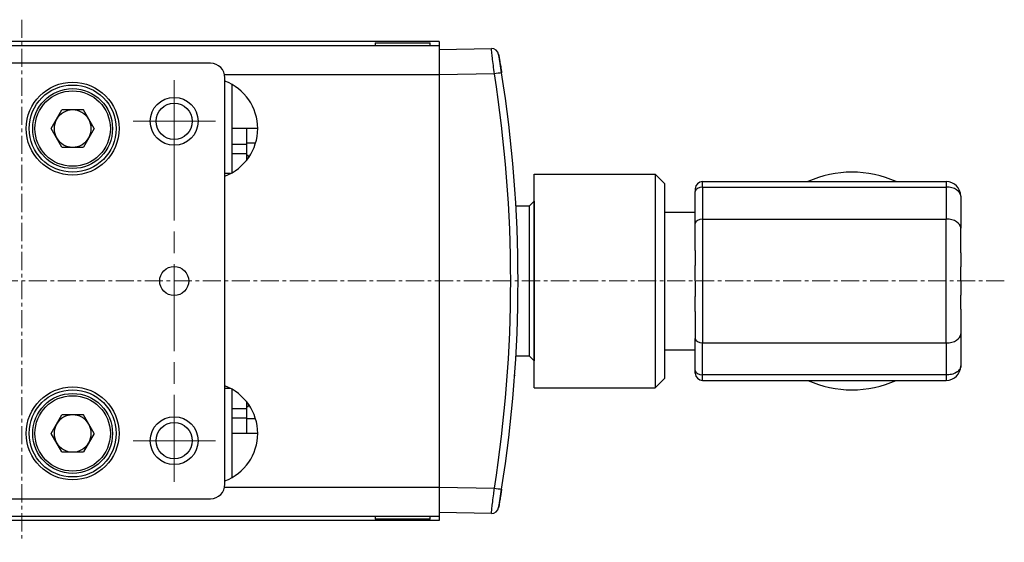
# Model space of a CAD drawing. Header units: inches. Extents: x 0 to 5766, y -2164 to 1330.
# Tile 108 of 210: x 3867 to 3935, y 238 to 274. Entities that reach past the tile are written whole.
import ezdxf

# ---------------------------------------------------------------- set-up
doc = ezdxf.new("R2010")
doc.units = ezdxf.units.IN
doc.header["$MEASUREMENT"] = 0
for name, pattern in [('AM_ISO08W050x2', [9, 6, -0.75, 1.5, -0.75]), ('CENTER', [2, 1.25, -0.25, 0.25, -0.25]), ('SLD-實線', [0])]:
    doc.linetypes.add(name, pattern=pattern)
doc.layers.add('AM_7', color=4, linetype='CENTER', lineweight=15)
doc.layers.add('中繼線', color=7, linetype='Continuous')

# ---------------------------------------------------------------- blocks, each defined once
blk = doc.blocks.new('90度接頭-下視')
for p, q in [((0, -7.35), (0, 7.35)), ((0, 7.35), (8.34, 7.35)), ((8.34, 7.35), (8.34, -7.35)), ((9, 6.69), (8.34, 7.35)), ((11.6, 6.85), (28.4, 6.85)), ((11.6, 6.473), (11.6, 6.85)), ((28.4, 6.85), (28.4, 6.473)), ((9, -6.69), (9, 6.69)), ((11.1, 6.35), (11.1, 6.162)), ((11.1, 3.958), (11.1, 6.162)), ((11.6, 6.473), (28.4, 6.473)), ((11.6, 6.473), (11.6, 4.269)), ((28.4, 6.473), (28.4, 4.269)), ((29.4, 5.85), (29.4, 3.646)), ((9, 4.75), (11.1, 4.75)), ((11.6, 4.269), (28.4, 4.269)), ((11.6, 4.269), (11.6, -4.269)), ((28.4, -4.269), (28.4, 4.269)), ((11.1, 2.096), (11.1, 3.958)), ((29.4, 1.931), (29.4, 3.646)), ((11.1, 2.096), (11.1, 1.063)), ((29.4, 1.931), (29.4, 0.98)), ((11.1, 0), (11.1, 1.063)), ((29.4, 0), (29.4, 0.979)), ((11.1, 0), (11.1, -1.063)), ((29.4, 0), (29.4, -0.979)), ((11.1, -2.096), (11.1, -1.063)), ((29.4, -1.931), (29.4, -0.979)), ((29.4, -1.931), (29.4, -3.646)), ((11.1, -2.096), (11.1, -3.958)), ((11.1, -6.162), (11.1, -3.958)), ((29.4, -3.646), (29.4, -5.85)), ((9, -4.75), (11.1, -4.75)), ((11.6, -6.473), (11.6, -4.269)), ((11.6, -4.269), (28.4, -4.269)), ((28.4, -4.269), (28.4, -6.473)), ((9, -6.69), (8.34, -7.35)), ((11.1, -6.35), (11.1, -6.162)), ((28.4, -6.473), (11.6, -6.473)), ((11.6, -6.85), (11.6, -6.473)), ((28.4, -6.473), (28.4, -6.85)), ((0, -7.35), (8.34, -7.35)), ((11.6, -6.85), (28.4, -6.85))]:
    blk.add_line(p, q)
for centre, radius, start, end in [((21.9, 0), 7.5, 65.97014, 114.02986), ((11.6, 6.35), 0.5, 90, 180), ((28.4, 5.85), 1, 0, 90), ((28.4, -5.85), 1, 270, 0), ((11.6, -6.35), 0.5, 180, 270), ((21.9, 0), 7.5, 245.97014, 294.02986)]:
    blk.add_arc(centre, radius, start, end)
for centre, major_axis, start_param, end_param in [((11.6, 6.162), (-0.5, 0), 4.712389, 6.283185), ((28.4, 5.85), (1, 0), 0, 1.570796), ((11.6, 3.958), (-0.5, 0), 4.712389, 6.283185), ((28.4, 3.646), (1, 0), 0, 1.570796), ((11.6, -3.958), (-0.5, 0), 0, 1.570796), ((28.4, -3.646), (1, 0), 4.712389, 6.283185), ((11.6, -6.162), (-0.5, 0), 0, 1.570796)]:
    blk.add_ellipse(centre, major_axis=major_axis, ratio=0.623265, start_param=start_param, end_param=end_param)
blk.add_open_spline([(29.4, -5.85), (29.4, -5.905), (29.389, -5.953), (29.374, -5.993), (29.366, -6.012), (29.358, -6.03), (29.349, -6.046), (29.345, -6.054), (29.341, -6.062), (29.336, -6.069), (29.334, -6.072), (29.332, -6.076), (29.33, -6.079), (29.328, -6.082), (29.327, -6.083), (29.324, -6.089), (29.295, -6.132), (29.26, -6.17), (29.223, -6.204), (29.205, -6.221), (29.185, -6.236), (29.166, -6.251), (29.156, -6.258), (29.146, -6.265), (29.137, -6.272), (29.132, -6.275), (29.127, -6.278), (29.122, -6.281), (29.119, -6.283), (29.117, -6.284), (29.114, -6.286), (29.112, -6.288), (29.111, -6.289), (29.107, -6.291), (28.996, -6.36), (28.874, -6.404), (28.756, -6.432), (28.638, -6.46), (28.523, -6.473), (28.4, -6.473)], degree=3, knots=[0, 0, 0, 0, 0.125, 0.125, 0.125, 0.1875, 0.1875, 0.1875, 0.21875, 0.21875, 0.21875, 0.234375, 0.234375, 0.234375, 0.25, 0.25, 0.25, 0.375, 0.375, 0.375, 0.4375, 0.4375, 0.4375, 0.46875, 0.46875, 0.46875, 0.484375, 0.484375, 0.484375, 0.492187, 0.492187, 0.492187, 0.5, 0.5, 0.5, 0.75, 0.75, 0.75, 1, 1, 1, 1])

msp = doc.modelspace()

# ---------------------------------------------------------------- linework, layer by layer
at = {"color": 7, "linetype": 'SLD-實線', "lineweight": 25}
for p, q in [((3896.282, 272.067), (3783.282, 272.067)), ((3896.282, 271.767), (3783.282, 271.767)), ((3891.882, 271.967), (3891.882, 271.767)), ((3891.882, 271.967), (3895.682, 271.967)), ((3895.682, 271.767), (3895.682, 271.967)), ((3896.282, 272.067), (3896.282, 271.767)), ((3896.282, 271.767), (3896.282, 269.767)), ((3896.282, 271.517), (3899.892, 271.58)), ((3880.526, 270.567), (3854.526, 270.567)), ((3900.458, 270.783), (3900.458, 270.787)), ((3900.475, 270.683), (3900.475, 270.687)), ((3881.526, 241.567), (3881.526, 269.567)), ((3900.098, 269.834), (3896.282, 269.767)), ((3896.282, 269.767), (3896.282, 241.367)), ((3882.026, 263.032), (3882.026, 269.101)), ((3869.548, 266.067), (3870.287, 267.347)), ((3871.765, 267.347), (3870.287, 267.347)), ((3872.504, 266.067), (3871.765, 267.347)), ((3870.287, 264.787), (3869.548, 266.067)), ((3872.504, 266.067), (3871.765, 264.787)), ((3883.782, 266.067), (3882.026, 266.067)), ((3883.026, 264.99), (3883.026, 266.067)), ((3870.287, 264.787), (3871.765, 264.787)), ((3882.026, 264.99), (3883.026, 264.99)), ((3883.026, 264.354), (3883.026, 264.99)), ((3882.026, 264.354), (3883.026, 264.354)), ((3883.026, 263.894), (3883.026, 264.354)), ((3883.126, 264.217), (3883.026, 264.217)), ((3883.126, 264.217), (3883.126, 264.026)), ((3881.907, 262.967), (3881.526, 262.967)), ((3902.502, 260.717), (3901.587, 260.717)), ((3902.852, 261.067), (3902.502, 260.717)), ((3902.502, 260.717), (3902.502, 250.417)), ((3902.852, 261.067), (3902.852, 250.067)), ((3901.587, 250.417), (3902.502, 250.417)), ((3902.502, 250.417), (3902.852, 250.067)), ((3901.474, 248.69), (3901.474, 248.689)), ((3901.501, 249.067), (3901.502, 249.067)), ((3901.502, 249.083), (3901.502, 249.067)), ((3881.907, 248.167), (3881.526, 248.167)), ((3882.026, 242.032), (3882.026, 248.101)), ((3883.026, 246.779), (3883.026, 247.24)), ((3883.126, 247.107), (3883.126, 246.917)), ((3882.026, 246.779), (3883.026, 246.779)), ((3883.026, 246.917), (3883.126, 246.917)), ((3883.026, 246.143), (3883.026, 246.779)), ((3869.548, 245.067), (3870.287, 246.347)), ((3871.765, 246.347), (3870.287, 246.347)), ((3872.504, 245.067), (3871.765, 246.347)), ((3882.026, 246.143), (3883.026, 246.143)), ((3883.026, 245.067), (3883.026, 246.143)), ((3901.205, 245.754), (3901.205, 245.758)), ((3901.216, 245.854), (3901.216, 245.859)), ((3870.287, 243.787), (3869.548, 245.067)), ((3872.504, 245.067), (3871.765, 243.787)), ((3883.782, 245.067), (3882.026, 245.067)), ((3870.287, 243.787), (3871.765, 243.787)), ((3896.282, 241.367), (3900.098, 241.3)), ((3896.282, 241.367), (3896.282, 239.367)), ((3854.526, 240.567), (3880.526, 240.567)), ((3899.892, 239.554), (3896.282, 239.617)), ((3783.282, 239.367), (3896.282, 239.367)), ((3896.282, 239.067), (3783.282, 239.067)), ((3891.882, 239.367), (3891.882, 239.167)), ((3895.682, 239.167), (3891.882, 239.167)), ((3895.682, 239.167), (3895.682, 239.367)), ((3896.282, 239.367), (3896.282, 239.067))]:
    msp.add_line(p, q, dxfattribs=at)
at = {"color": 8, "linetype": 'SLD-實線', "lineweight": 25}
for p, q in [((3896.282, 269.767), (3881.506, 269.767)), ((3883.637, 265.067), (3883.026, 265.067)), ((3883.637, 246.067), (3883.026, 246.067)), ((3881.506, 241.367), (3896.282, 241.367))]:
    msp.add_line(p, q, dxfattribs=at)
at = {"color": 7, "linetype": 'SLD-實線', "lineweight": 25}
for centre, radius in [((3871.026, 266.067), 3.2), ((3871.026, 266.067), 3), ((3871.026, 266.067), 2.75), ((3871.026, 266.067), 2.6), ((3878.026, 266.567), 1.65), ((3878.026, 266.567), 1.25), ((3878.026, 255.567), 1), ((3871.026, 245.067), 3.2), ((3871.026, 245.067), 3), ((3871.026, 245.067), 2.75), ((3871.026, 245.067), 2.6), ((3878.026, 244.567), 1.65), ((3878.026, 244.567), 1.25)]:
    msp.add_circle(centre, radius, dxfattribs=at)
for centre, radius, start, end in [((3899.9, 271.08), 0.5, 9.81534, 91), ((3810.232, 255.567), 91.5, 9.01998, 9.81534), ((3880.526, 269.567), 1, 0, 90), ((3907.553, 223.695), 46.737, 98.5541, 99.17763), ((3810.224, 255.567), 91, 350.98002, 9.01998), ((3810.232, 255.567), 91.5, 350.98002, 9.01998), ((3880.282, 266.067), 3.5, 290.81624, 69.18376), ((3871.026, 266.067), 1.28, 90, 150), ((3871.026, 266.067), 1.28, 30, 90), ((3871.026, 266.067), 1.28, 150, 210), ((3871.026, 266.067), 1.28, 330, 30), ((3871.026, 266.067), 1.28, 210, 270), ((3871.026, 266.067), 1.28, 270, 330), ((3880.282, 245.067), 3.5, 290.81624, 69.18378), ((3871.026, 245.067), 1.28, 90, 150), ((3871.026, 245.067), 1.28, 30, 90), ((3871.026, 245.067), 1.28, 150, 210), ((3871.026, 245.067), 1.28, 330, 30), ((3871.026, 245.067), 1.28, 210, 270), ((3871.026, 245.067), 1.28, 270, 330), ((3880.526, 241.567), 1, 270, 0), ((3907.553, 287.438), 46.737, 260.82237, 261.4459), ((3810.232, 255.567), 91.5, 350.18466, 350.98002), ((3899.9, 240.054), 0.5, 269, 350.18466)]:
    msp.add_arc(centre, radius, start, end, dxfattribs=at)
for points, knots in [([(3900.098, 269.834), (3900.075, 270.032), (3900.028, 270.429), (3899.964, 270.956), (3899.916, 271.351), (3899.893, 271.552), (3899.892, 271.572), (3899.892, 271.58)], [0, 0, 0, 0, 0.217257, 0.434622, 0.65182, 0.867393, 1, 1, 1, 1]), ([(3900.393, 271.165), (3900.394, 271.16), (3900.397, 271.145), (3900.422, 271), (3900.47, 270.717), (3900.533, 270.339), (3900.578, 270.054), (3900.601, 269.912)], [0, 0, 0, 0, 0.13188, 0.346642, 0.563765, 0.781764, 1, 1, 1, 1]), ([(3899.892, 239.554), (3899.893, 239.573), (3899.896, 239.611), (3899.931, 239.907), (3899.984, 240.345), (3900.044, 240.837), (3900.083, 241.167), (3900.098, 241.3)], [0, 0, 0, 0, 0.2125682, 0.4247684, 0.6380676, 0.8535408, 1, 1, 1, 1]), ([(3900.601, 241.222), (3900.586, 241.126), (3900.548, 240.89), (3900.49, 240.537), (3900.437, 240.223), (3900.4, 240.01), (3900.396, 239.982), (3900.393, 239.968)], [0, 0, 0, 0, 0.147128, 0.363397, 0.576888, 0.788537, 1, 1, 1, 1])]:
    msp.add_open_spline(points, degree=3, knots=knots, dxfattribs=at)
at = {"layer": 'AM_7'}
for p, q in [((3867.526, 273.567), (3867.526, 237.567)), ((3935.252, 255.567), (3768.282, 255.567))]:
    msp.add_line(p, q, dxfattribs=at)
at = {"layer": 'AM_7', "linetype": 'AM_ISO08W050x2'}
for p, q in [((3878.026, 266.567), (3878.026, 269.404)), ((3878.026, 241.729), (3878.026, 269.404)), ((3878.026, 266.567), (3875.189, 266.567)), ((3878.026, 266.567), (3880.864, 266.567)), ((3878.026, 266.567), (3878.026, 263.729)), ((3878.026, 244.567), (3878.026, 247.404)), ((3878.026, 244.567), (3875.189, 244.567)), ((3878.026, 244.567), (3880.864, 244.567)), ((3878.026, 244.567), (3878.026, 241.729))]:
    msp.add_line(p, q, dxfattribs=at)

# ---------------------------------------------------------------- block references
at = {"layer": '中繼線'}
msp.add_blockref('90度接頭-下視', (3902.852, 255.567), dxfattribs=at)

doc.saveas('drawing.dxf')
